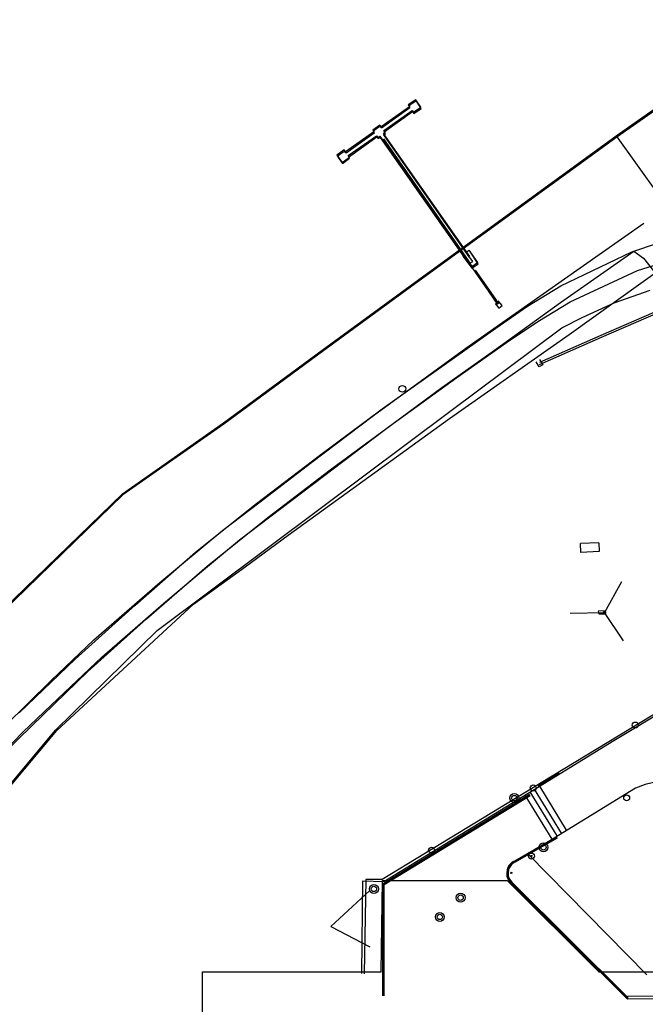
# Model space of a CAD drawing. Header units: metres. Extents: x 711 to 831, y 126 to 250.
# Tile 3 of 39: x 732.07 to 736.36, y 204.61 to 211.36. Entities that reach past the tile are written whole.
import ezdxf

# ---------------------------------------------------------------- set-up
doc = ezdxf.new("R2010")
doc.units = ezdxf.units.M
doc.layers.get('0').update_dxf_attribs({"color": 253, "linetype": 'CONTINUOUS'})
for name, color, linetype in [('plat$0$helplayer', 253, 'CONTINUOUS'), ('Viewport', 7, 'CONTINUOUS'), ('x-Exist-Demolish$0$10-WEG', 253, 'CONTINUOUS'), ('x-Exist-Demolish$0$101', 253, 'CONTINUOUS'), ('x-Exist-Demolish$0$106', 253, 'CONTINUOUS'), ('x-Exist-Demolish$0$107', 253, 'CONTINUOUS'), ('x-Exist-Demolish$0$17-ITEMS', 253, 'CONTINUOUS'), ('x-Exist-Demolish$0$2', 253, 'CONTINUOUS'), ('x-Exist-Demolish$0$20-KAVEL', 253, 'CONTINUOUS'), ('x-Exist-Demolish$0$5-KUST', 253, 'CONTINUOUS'), ('x-Exist-Demolish$0$706', 253, 'CONTINUOUS'), ('x-Exist-Demolish$0$707', 253, 'CONTINUOUS'), ('x-Exist-Demolish$0$723', 253, 'CONTINUOUS'), ('x-Exist-Demolish$0$724', 253, 'CONTINUOUS'), ('x-Exist-Demolish$0$725', 253, 'CONTINUOUS'), ('x-Exist-Demolish$0$748', 253, 'CONTINUOUS'), ('x-Exist-Demolish$0$749', 253, 'CONTINUOUS'), ('x-Exist-Demolish$0$759', 253, 'CONTINUOUS'), ('x-Exist-Demolish$0$762', 253, 'CONTINUOUS'), ('x-Exist-Demolish$0$779', 253, 'CONTINUOUS'), ('x-Exist-Demolish$0$786', 253, 'CONTINUOUS'), ('x-Exist-Demolish$0$RASTER', 253, 'x-Exist-Demolish$0$NIEUW$0$FENCE'), ('x-Exist-Demolish$0$Z', 253, 'CONTINUOUS')]:
    doc.layers.add(name, color=color, linetype=linetype)
doc.styles.add('x-Exist-Demolish$0$NIEUW$0$STANDARD', font='arial.ttf')
doc.linetypes.add('x-Exist-Demolish$0$NIEUW$0$FENCE', pattern='A,12.5,-2.5,["X",x-Exist-Demolish$0$NIEUW$0$STANDARD,S=1.8,R=0,X=0,Y=-0.9],-3.75', length=18.75)

msp = doc.modelspace()

# ---------------------------------------------------------------- linework, layer by layer
at = {"elevation": 0.0868}
msp.add_lwpolyline([(734.4717, 205.3905), (734.2046, 205.1448)], dxfattribs=at)
msp.add_lwpolyline([(734.2046, 205.1448), (734.4723, 205.006)])
for centre, radius in [((735.4621, 206.0246, 0.0856), 0.0306), ((735.4621, 206.0246, 0.0856), 0.0184), ((735.6617, 205.6868, 0.0841), 0.0306), ((735.6617, 205.6868, 0.0841), 0.0184), ((734.5001, 205.4019, 0.0868), 0.0306), ((734.5001, 205.4019, 0.0868), 0.0184), ((735.0938, 205.3424, 0.0878), 0.0306), ((735.0938, 205.3424, 0.0878), 0.0184), ((734.9518, 205.2102, 0.0885), 0.0306), ((734.9518, 205.2102, 0.0885), 0.0184)]:
    msp.add_circle(centre, radius)
at = {"layer": 'plat$0$helplayer'}
msp.add_lwpolyline([(738.0702, 203.6103), (738.0718, 203.7633), (734.5493, 203.7634), (734.5493, 203.6104), (733.3255, 203.6104), (733.3255, 204.8341), (734.5493, 204.8341), (734.5594, 205.46), (735.414, 205.46), (736.0408, 204.8341), (738.1509, 204.8341)], dxfattribs=at)
at = {"layer": 'Viewport'}
for points in [[(735.769, 206.1957), (735.6246, 206.1072)], [(735.769, 206.1956), (735.6247, 206.1071)]]:
    msp.add_lwpolyline(points, dxfattribs=at)
at = {"layer": 'x-Exist-Demolish$0$10-WEG'}
for points in [[(734.4969, 208.6455), (735.1289, 209.1055), (735.5513, 209.4026), (735.9134, 209.656), (736.3487, 209.9623)], [(734.5704, 208.5442), (734.9654, 208.8361), (735.3274, 209.0917), (735.7775, 209.4183), (736.2819, 209.7708)], [(733.4642, 207.8605), (733.7117, 208.0465), (734.0752, 208.3242), (734.4969, 208.6455)], [(733.7874, 207.9496), (733.9379, 208.0644), (734.5704, 208.5442)], [(732.0947, 206.4752), (732.3373, 206.7067), (732.6369, 206.9891), (733.0593, 207.3567), (733.3318, 207.5875), (733.5787, 207.7934), (733.7874, 207.9496)], [(731.9723, 206.5177), (732.2895, 206.8286), (732.5804, 207.1085), (733.0328, 207.5013), (733.4642, 207.8605)], [(730.6184, 204.9678), (730.8781, 205.2263), (731.0489, 205.4012), (731.3862, 205.7441), (731.6295, 205.9961), (732.0947, 206.4752)]]:
    msp.add_lwpolyline(points, dxfattribs=at)
at = {"layer": 'x-Exist-Demolish$0$101'}
for points in [[(734.7469, 210.7518), (734.5516, 210.6131)], [(734.7449, 210.7548), (734.7469, 210.7518)], [(734.781, 210.7932), (734.7472, 210.7709)], [(734.7732, 210.714), (734.8236, 210.7484)], [(734.8236, 210.7484), (734.7955, 210.7904)], [(734.571, 210.588), (734.7645, 210.7263)], [(734.7645, 210.7263), (734.7732, 210.714)], [(734.5349, 210.6193), (734.5028, 210.5966)], [(734.5025, 210.5787), (734.31, 210.4407)], [(734.3252, 210.415), (734.519, 210.5543)], [(734.519, 210.5543), (734.5294, 210.5413)], [(734.5294, 210.5413), (734.5426, 210.5487)], [(734.5426, 210.5487), (735.1331, 209.7087)], [(734.5681, 210.5672), (734.5798, 210.576)], [(735.1583, 209.7243), (734.5681, 210.5672)], [(734.5798, 210.576), (734.571, 210.588)], [(734.2545, 210.4111), (734.2848, 210.3716)], [(734.2897, 210.449), (734.2569, 210.4262)], [(734.2848, 210.3716), (734.3326, 210.4063)], [(734.3326, 210.4063), (734.3252, 210.415)], [(735.1331, 209.7087), (735.1413, 209.7125)], [(735.1413, 209.7125), (735.1582, 209.6873)], [(735.1582, 209.6873), (735.1771, 209.6993)], [(735.1771, 209.6993), (735.159, 209.7245)], [(735.3303, 209.4121), (735.3557, 209.3809), (735.3778, 209.3984), (735.352, 209.4296)], [(735.6351, 209.0272), (735.6563, 208.9923), (735.6322, 208.9776), (735.611, 209.0122)], [(736.0416, 207.7736), (736.0432, 207.7134), (735.9187, 207.7063), (735.9162, 207.7688)], [(736.0416, 207.7736), (735.9162, 207.7688)], [(736.0857, 207.3072), (736.0373, 207.3052), (736.04, 207.2863), (736.0872, 207.2863)]]:
    msp.add_lwpolyline(points, dxfattribs=at)
for centre, radius, start, end in [((734.7558, 210.7614), 0.0127, 132.12827, 211.0723), ((734.7868, 210.7847), 0.0104, 33.82814, 124.30552), ((734.5407, 210.6093), 0.0116, 19.55159, 119.81563), ((734.5108, 210.5875), 0.0121, 131.14247, 226.41679), ((734.2644, 210.4173), 0.0117, 130.4982, 212.01289), ((734.2955, 210.4342), 0.0159, 24.17953, 111.51179)]:
    msp.add_arc(centre, radius, start, end, dxfattribs=at)
at = {"layer": 'x-Exist-Demolish$0$106'}
msp.add_lwpolyline([(735.1091, 209.7362), (735.1699, 209.653), (735.2137, 209.6844), (735.1565, 209.7705)], dxfattribs=at)
at = {"layer": 'x-Exist-Demolish$0$107'}
for points in [[(735.1742, 209.659), (735.1615, 209.6771), (735.1458, 209.7049), (734.5669, 210.5357)], [(735.1783, 209.6617), (735.1644, 209.6799), (735.1485, 209.7068), (734.5687, 210.5389)], [(735.349, 209.4061), (735.319, 209.4494), (735.3114, 209.4611), (735.1754, 209.6559)], [(735.1937, 209.6412), (735.3166, 209.4647), (735.3238, 209.4547), (735.3542, 209.4106)], [(737.6708, 209.3152), (737.6721, 209.4426), (737.6709, 209.4789), (737.6695, 209.5655), (738.1249, 209.5688), (736.7289, 209.5587), (736.5602, 209.4845), (736.5239, 209.3962), (736.0553, 209.1924), (735.6354, 209.0088)], [(735.634, 208.9931), (736.0588, 209.1805), (736.5354, 209.3864), (736.5971, 209.386), (736.6511, 209.3852), (736.6827, 209.3874), (737.3499, 209.3869), (737.352, 209.3283)]]:
    msp.add_lwpolyline(points, dxfattribs=at)
at = {"layer": 'x-Exist-Demolish$0$17-ITEMS'}
msp.add_circle((734.695, 208.827), 0.0231, dxfattribs=at)
at = {"layer": 'x-Exist-Demolish$0$2', "invisible_edges": 9}
for points in [[(818.9406, 126.0717), (737.3412, 211.3469), (736.8597, 211.0391), (736.1636, 210.5508)], [(818.9406, 126.0717), (736.1636, 210.5508), (734.8105, 209.5678), (734.1485, 209.0828)], [(818.9406, 126.0717), (734.1485, 209.0828), (733.4724, 208.5863), (732.7807, 208.1003)], [(818.9406, 126.0717), (732.7807, 208.1003), (732.0381, 207.3804), (731.5357, 206.8935)], [(818.9406, 126.0717), (731.5357, 206.8935), (731.1957, 206.5659), (731.0221, 206.3873)], [(818.9406, 126.0717), (731.0221, 206.3873), (730.2538, 205.595), (729.9038, 205.234)], [(818.9406, 126.0717), (729.9038, 205.234), (729.6272, 204.9598), (729.2522, 204.5742)]]:
    msp.add_3dface(points, dxfattribs=at)
at = {"layer": 'x-Exist-Demolish$0$20-KAVEL'}
for points in [[(734.7443, 210.7592), (734.5495, 210.6216)], [(734.7873, 210.8076), (734.7353, 210.772)], [(734.7353, 210.772), (734.7443, 210.7592)], [(734.7706, 210.7212), (734.8211, 210.7562)], [(734.8211, 210.7562), (734.7873, 210.8076)], [(734.5674, 210.5973), (734.7618, 210.7334)], [(734.7618, 210.7334), (734.7706, 210.7212)], [(734.5412, 210.6332), (734.4919, 210.5986)], [(734.5495, 210.6216), (734.5412, 210.6332)], [(734.4996, 210.5866), (734.3057, 210.4495)], [(734.3234, 210.4247), (734.5173, 210.5612)], [(734.4919, 210.5986), (734.4996, 210.5866)], [(734.5173, 210.5612), (734.5271, 210.5479)], [(734.5271, 210.5479), (734.5411, 210.5577)], [(734.5411, 210.5577), (735.1309, 209.7152)], [(734.5661, 210.5754), (734.5766, 210.5839)], [(735.1566, 209.7329), (734.5661, 210.5754)], [(734.5766, 210.5839), (734.5674, 210.5973)], [(736.1605, 210.5596), (736.4465, 210.1578)], [(734.2963, 210.4635), (734.2455, 210.4278)], [(734.2455, 210.4278), (734.2819, 210.3777)], [(734.2819, 210.3777), (734.3321, 210.4133)], [(734.3057, 210.4495), (734.2963, 210.4635)], [(734.3321, 210.4133), (734.3234, 210.4247)], [(735.0184, 208.6251), (735.8374, 209.1987), (737.1261, 210.1219)], [(735.1344, 209.7647), (735.1528, 209.7776)], [(735.2124, 209.6925), (735.1528, 209.7776)], [(735.1309, 209.7152), (735.1677, 209.6616)], [(735.2124, 209.6925), (735.1677, 209.6616)], [(733.2632, 207.3531), (733.6186, 207.6085), (733.9136, 207.8246), (735.0184, 208.6251)], [(732.3287, 206.4877), (733.2632, 207.3531)], [(731.4158, 205.4002), (732.3287, 206.4877)]]:
    msp.add_lwpolyline(points, dxfattribs=at)
at = {"layer": 'x-Exist-Demolish$0$5-KUST'}
for points in [[(736.1605, 210.5596), (736.8566, 211.048), (737.3381, 211.3557)], [(734.1453, 209.0917), (734.8073, 209.5767), (736.1605, 210.5596)], [(732.7775, 208.1091), (733.4693, 208.5951), (734.1453, 209.0917)], [(731.0189, 206.3962), (731.1925, 206.5747), (731.5325, 206.9024), (732.0349, 207.3892), (732.7775, 208.1091)]]:
    msp.add_lwpolyline(points, dxfattribs=at)
at = {"layer": 'x-Exist-Demolish$0$706'}
for points in [[(734.5614, 205.4367), (735.5658, 206.051)], [(734.5644, 205.435), (735.5674, 206.0484)], [(734.5675, 205.4333), (735.569, 206.0458)], [(734.5706, 205.4315), (735.5706, 206.0432)], [(735.466, 205.5949), (735.7531, 205.7606)], [(735.4675, 205.5922), (735.7546, 205.7579)], [(735.469, 205.5896), (735.7562, 205.7553)], [(735.4706, 205.5869), (735.7577, 205.7526)], [(734.5606, 204.6707), (734.5614, 205.4367)], [(734.5637, 204.6707), (734.5644, 205.435)], [(734.5667, 204.6707), (734.5675, 205.4333)], [(734.5698, 204.6707), (734.5706, 205.4315)], [(735.447, 205.4337), (736.2361, 204.6501)], [(735.449, 205.436), (736.2383, 204.6523)], [(735.4512, 205.4382), (736.2385, 204.6564)], [(735.4534, 205.4404), (736.2385, 204.6607)]]:
    msp.add_lwpolyline(points, dxfattribs=at)
for points in [[(735.4311, 205.5696, 0.129949), (735.4138, 205.5359)], [(735.4334, 205.5676, 0.129949), (735.4168, 205.5353)], [(735.4357, 205.5655, 0.129949), (735.4197, 205.5346)], [(735.4379, 205.5635, 0.129949), (735.4227, 205.534)], [(735.4669, 205.5953, 0.106724), (735.4311, 205.5696)], [(735.4681, 205.5925, 0.106724), (735.4334, 205.5676)], [(735.4693, 205.5897, 0.106724), (735.4357, 205.5655)], [(735.4706, 205.5869, 0.106724), (735.4379, 205.5635)], [(735.4138, 205.5359, 0.056817), (735.4105, 205.5043)], [(735.4105, 205.5043, 0.070353), (735.4147, 205.4764)], [(735.4168, 205.5353, 0.056817), (735.4135, 205.5043)], [(735.4135, 205.5043, 0.069636), (735.4175, 205.4775)], [(735.4197, 205.5346, 0.056817), (735.4166, 205.5043)], [(735.4166, 205.5043, 0.068877), (735.4204, 205.4786)], [(735.4227, 205.534, 0.056817), (735.4196, 205.5044)], [(735.4196, 205.5044, 0.068072), (735.4232, 205.4798)], [(735.4147, 205.4764, 0.088722), (735.4471, 205.4336)], [(735.4175, 205.4775, 0.088249), (735.4492, 205.4359)], [(735.4204, 205.4786, 0.087753), (735.4513, 205.4381)], [(735.4232, 205.4798, 0.087233), (735.4534, 205.4404)], [(736.2361, 204.6501, 1), (736.2383, 204.6523)]]:
    msp.add_lwpolyline(points, format="xyb", dxfattribs=at)
at = {"layer": 'x-Exist-Demolish$0$707'}
for points in [[(736.2361, 204.6501), (736.6091, 204.6526)], [(736.2384, 204.6687), (736.6091, 204.6711)]]:
    msp.add_lwpolyline(points, dxfattribs=at)
at = {"layer": 'x-Exist-Demolish$0$723'}
for centre in [(736.2903, 206.5249), (735.5916, 206.0938), (736.2317, 206.0257)]:
    msp.add_circle(centre, 0.0204, dxfattribs=at)
at = {"layer": 'x-Exist-Demolish$0$724'}
msp.add_circle((734.8951, 205.6674), 0.0204, dxfattribs=at)
at = {"layer": 'x-Exist-Demolish$0$725'}
msp.add_lwpolyline([(736.2384, 204.6687), (736.2385, 204.6501)], dxfattribs=at)
at = {"layer": 'x-Exist-Demolish$0$748'}
for points in [[(735.8201, 205.8044), (735.6358, 206.1059)], [(735.7853, 205.7831), (735.6011, 206.0846)]]:
    msp.add_lwpolyline(points, dxfattribs=at)
at = {"layer": 'x-Exist-Demolish$0$748', "ltscale": 7500}
for points in [[(735.7208, 205.7439), (735.5366, 206.0443)], [(735.7557, 205.7651), (735.571, 206.0662)]]:
    msp.add_lwpolyline(points, dxfattribs=at)
at = {"layer": 'x-Exist-Demolish$0$749'}
for points in [[(736.2681, 209.765), (736.6333, 209.8881)], [(735.7809, 209.5325), (736.2681, 209.765)], [(736.3067, 209.6368), (736.6657, 209.7503)], [(735.8447, 209.4229), (736.3067, 209.6368)], [(735.5527, 209.393), (735.7809, 209.5325)], [(735.6237, 209.2879), (735.8447, 209.4229)], [(735.3355, 209.2431), (735.5527, 209.393)], [(735.4086, 209.1449), (735.6237, 209.2879)], [(734.9983, 209.0038), (735.3355, 209.2431)], [(735.0677, 208.9054), (735.4086, 209.1449)], [(734.5578, 208.6912), (734.9983, 209.0038)], [(734.6309, 208.591), (735.0677, 208.9054)], [(734.1278, 208.3719), (734.5578, 208.6912)], [(734.2, 208.2721), (734.6309, 208.591)], [(733.6951, 208.0412), (734.1278, 208.3719)], [(733.7734, 207.9459), (734.2, 208.2721)], [(733.2786, 207.7084), (733.6951, 208.0412)], [(733.3583, 207.6124), (733.7734, 207.9459)], [(732.8635, 207.3467), (733.2786, 207.7084)], [(732.9413, 207.2516), (733.3583, 207.6124)], [(732.4525, 206.9768), (732.8635, 207.3467)], [(732.541, 206.8913), (732.9413, 207.2516)], [(732.069, 206.6094), (732.4525, 206.9768)], [(732.1557, 206.5202), (732.541, 206.8913)], [(731.9623, 206.3299), (732.1557, 206.5202)]]:
    msp.add_lwpolyline(points, dxfattribs=at)
at = {"layer": 'x-Exist-Demolish$0$759'}
for centre, radius in [((735.5793, 205.6274), 0.0204), ((735.5801, 205.628), 0.00408), ((735.4411, 205.5126), 0.00408)]:
    msp.add_circle(centre, radius, dxfattribs=at)
at = {"layer": 'x-Exist-Demolish$0$762'}
msp.add_circle((736.0806, 207.2948), 0.00714, dxfattribs=at)
at = {"layer": 'x-Exist-Demolish$0$779'}
for points in [[(736.1445, 206.4177), (736.5036, 206.6347)], [(735.5687, 206.0647), (736.1445, 206.4177)], [(734.5674, 205.4529), (735.5985, 206.0821)], [(734.4176, 204.824), (734.4242, 205.4583)], [(734.4242, 205.4583), (734.5674, 205.4529)]]:
    msp.add_lwpolyline(points, dxfattribs=at)
at = {"layer": 'x-Exist-Demolish$0$786'}
for points in [[(736.1959, 207.5061), (736.0806, 207.2948)], [(735.8444, 207.2909), (736.0806, 207.2948)], [(736.2094, 207.1011), (736.0806, 207.2948)]]:
    msp.add_lwpolyline(points, dxfattribs=at)
at = {"layer": 'x-Exist-Demolish$0$RASTER'}
msp.add_lwpolyline([(731.1939, 205.1488), (731.5427, 205.5597), (732.3186, 206.4899), (733.0146, 207.173), (734.1414, 208.0146), (735.0202, 208.6722), (735.7873, 209.2459), (735.9264, 209.3171), (736.1465, 209.4173), (736.3928, 209.5027)], dxfattribs=at)
at = {"layer": 'x-Exist-Demolish$0$Z'}
for points in [[(736.2819, 209.7708), (736.3482, 209.7234), (736.4147, 209.6351), (736.451, 209.5283), (736.4691, 209.368), (736.5195, 209.0171)], [(736.7913, 207.3979), (736.8086, 206.8179), (736.7992, 206.7648), (736.7699, 206.7132), (736.7399, 206.6881), (736.4753, 206.6315), (735.6582, 206.1368)], [(735.6582, 206.1368), (734.5562, 205.4669)], [(736.4458, 206.1372), (736.3583, 206.1169), (736.293, 206.0929), (735.5562, 205.6408), (736.3704, 204.8141)], [(734.5562, 205.4669), (734.444, 205.4657), (734.4334, 204.8212)]]:
    msp.add_lwpolyline(points, dxfattribs=at)

doc.saveas('drawing.dxf')
